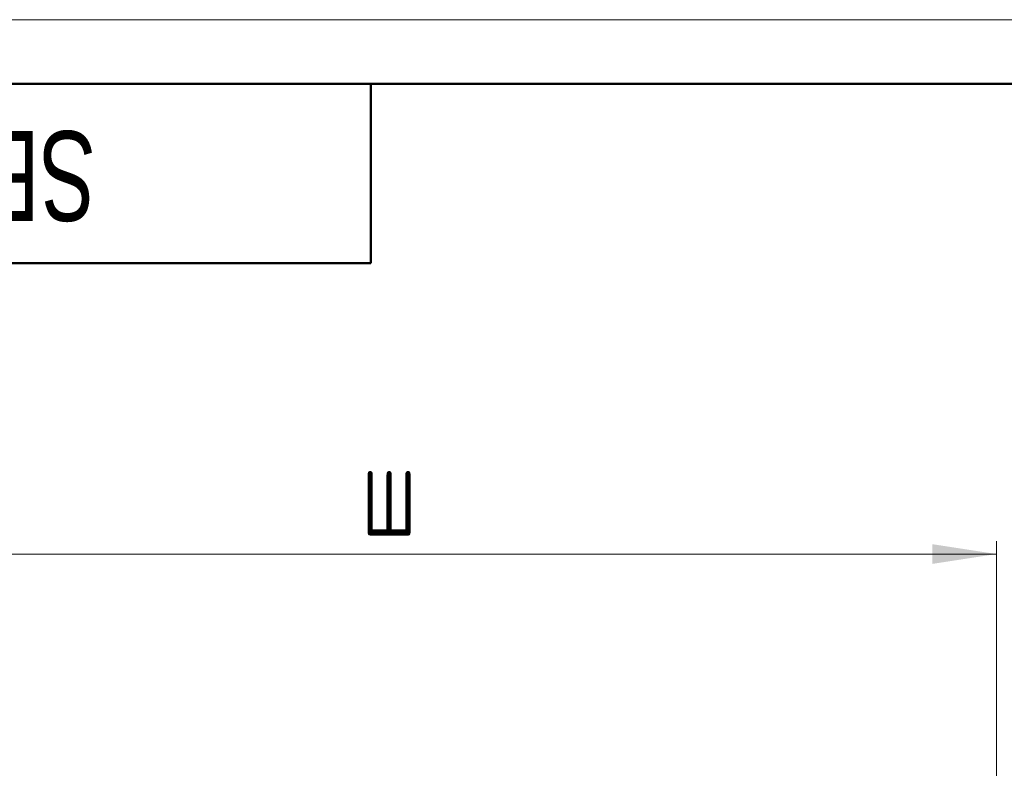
# Model space of a CAD drawing. Header units: millimetres. Extents: x 0 to 210, y 0 to 297.
# Tile 6 of 7: x 63 to 139, y 239 to 297. Entities that reach past the tile are written whole.
import ezdxf

# ---------------------------------------------------------------- set-up
doc = ezdxf.new("R2010")
doc.units = ezdxf.units.MM
doc.layers.add('ОСЕВЫЕ', color=7, linetype='Continuous')
doc.styles.add('SLDTEXTSTYLE0', font='TXT', dxfattribs={"width": 0.7, "bigfont": 'bigfont'})
doc.styles.add('SLDTEXTSTYLE1', font='TXT', dxfattribs={"width": 0.7})
doc.dimstyles.new('SLDDIMSTYLE0', dxfattribs={"dimtxt": 5, "dimasz": 5, "dimexe": 0, "dimexo": 0.0625, "dimgap": 1.25, "dimtad": 2, "dimdec": 1, "dimrnd": 1e-09, "dimzin": 12, "dimdsep": 46, "dimtxsty": 'SLDTEXTSTYLE1', "dimsah": 1, "dimcen": 0.09, "dimadec": 0, "dimazin": 3, "dimtfac": 1, "dimtdec": 3, "dimtofl": 0, "dimtmove": 0, "dimatfit": 3, "dimfxl": 1, "dimfrac": 2, "dimtolj": 1, "dimtzin": 12, "dimarcsym": 0})

# ---------------------------------------------------------------- blocks, each defined once
blk = doc.blocks.new('_D')
at = {"color": 7, "linetype": 'Continuous', "lineweight": 0}
for p, q in [((43.765, 230.329), (43.765, 256.32)), ((138.765, 230.329), (138.765, 256.32)), ((43.765, 255.32), (138.765, 255.32))]:
    blk.add_line(p, q, dxfattribs=at)
at = {"color": 7, "linetype": 'Continuous', "lineweight": 18}
for points in [[(43.765, 255.32), (48.765, 254.55), (48.765, 256.089)], [(138.765, 255.32), (133.765, 256.089), (133.765, 254.55)]]:
    blk.add_solid(points, dxfattribs=at)
at = {"color": 7, "linetype": 'Continuous', "lineweight": 18, "insert": (89.311, 261.765), "char_height": 5, "attachment_point": 1, "style": 'SLDTEXTSTYLE0'}
blk.add_mtext('Ш', dxfattribs=at)

msp = doc.modelspace()

# ---------------------------------------------------------------- linework, layer by layer
at = {"color": 7, "linetype": 'Continuous', "lineweight": 50}
for p, q in [((205, 292), (20, 292)), ((90, 278), (90, 292)), ((20, 278), (90, 278))]:
    msp.add_line(p, q, dxfattribs=at)
at = {"layer": 'ОСЕВЫЕ', "lineweight": 18}
msp.add_line((0, 297), (210, 297), dxfattribs=at)

# ---------------------------------------------------------------- texts
at = {"color": 7, "linetype": 'Continuous', "lineweight": 0, "insert": (55.626, 281.308), "char_height": 7, "attachment_point": 2, "rotation": 180, "style": 'SLDTEXTSTYLE1'}
msp.add_mtext('SBIP-KP', dxfattribs=at)

# ---------------------------------------------------------------- dimensions: what is measured, and where the dimension line sits
at = {"color": 7, "linetype": 'Continuous', "lineweight": 18}
dim = msp.add_linear_dim(base=(138.765, 255.32), p1=(43.765, 230.319), p2=(138.765, 230.319), text='Ш', dimstyle='SLDDIMSTYLE0', dxfattribs=at)
dim.commit()
dim.dimension.update_dxf_attribs({"geometry": '_D', "text_midpoint": (91.265, 255.32), "dimtype": 160})

doc.saveas('drawing.dxf')
